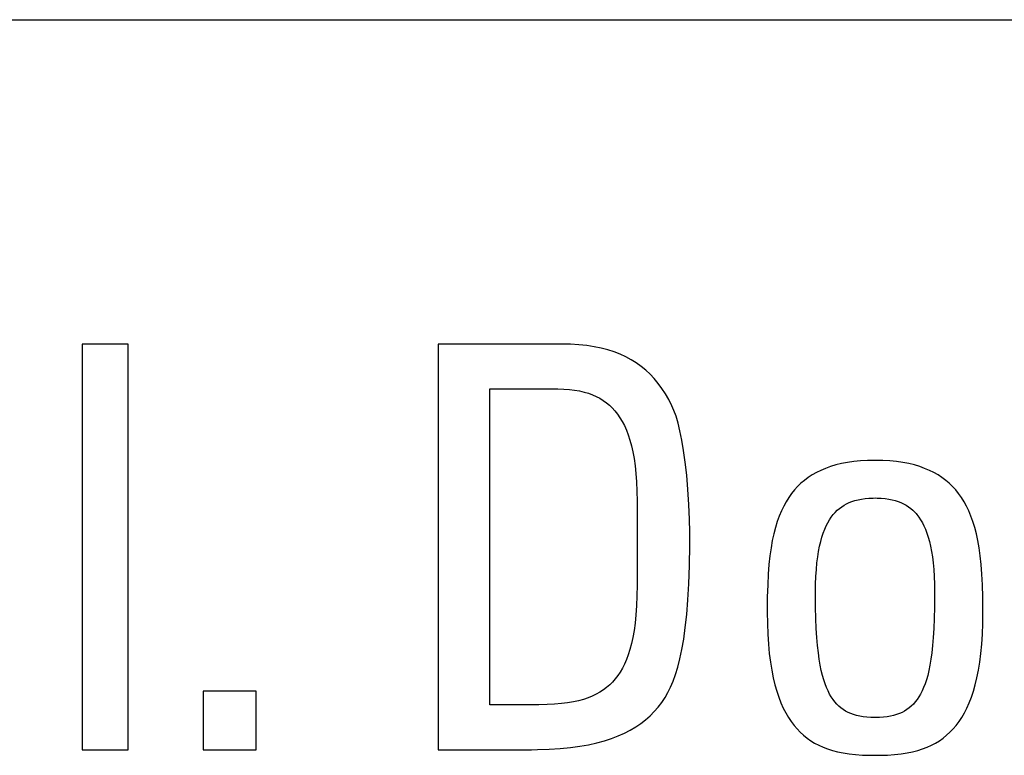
# Model space of a CAD drawing. Header units: millimetres. Extents: x -728 to -141, y -62 to 525.
# Tile 54 of 186: x -448.32 to -444.3, y 201.71 to 204.71. Entities that reach past the tile are written whole.
import ezdxf

# ---------------------------------------------------------------- set-up
doc = ezdxf.new("R2010")
doc.units = ezdxf.units.MM
doc.header["$LTSCALE"] = 23.1
doc.layers.add('R912005502_AM_0', color=7, linetype='CONTINUOUS')

msp = doc.modelspace()

# ---------------------------------------------------------------- linework, layer by layer
at = {"layer": 'R912005502_AM_0', "color": 7}
for p, q in [((-482.6971, 204.7084), (-430.6536, 204.7084)), ((-447.8805, 203.3844), (-448.0685, 203.3844)), ((-448.0685, 203.3844), (-448.0685, 201.7288)), ((-447.8805, 201.7288), (-447.8805, 203.3844)), ((-446.1064, 203.3844), (-446.6155, 203.3844)), ((-446.6155, 203.3844), (-446.6155, 201.7288)), ((-446.0749, 203.3838), (-446.1064, 203.3844)), ((-446.0411, 203.3818), (-446.0749, 203.3838)), ((-446.0091, 203.3784), (-446.0411, 203.3818)), ((-445.9789, 203.3737), (-446.0091, 203.3784)), ((-445.9503, 203.3677), (-445.9789, 203.3737)), ((-445.9232, 203.3605), (-445.9503, 203.3677)), ((-445.8976, 203.3522), (-445.9232, 203.3605)), ((-445.8732, 203.3427), (-445.8976, 203.3522)), ((-445.8501, 203.332), (-445.8732, 203.3427)), ((-445.8282, 203.3202), (-445.8501, 203.332)), ((-445.8073, 203.3072), (-445.8282, 203.3202)), ((-445.7874, 203.2931), (-445.8073, 203.3072)), ((-445.7686, 203.2777), (-445.7874, 203.2931)), ((-445.7506, 203.2611), (-445.7686, 203.2777)), ((-445.7336, 203.2432), (-445.7506, 203.2611)), ((-445.7174, 203.2239), (-445.7336, 203.2432)), ((-445.7022, 203.2033), (-445.7174, 203.2239)), ((-446.4045, 203.201), (-446.127, 203.201)), ((-446.4045, 201.9123), (-446.4045, 203.201)), ((-446.127, 203.201), (-446.1025, 203.2004)), ((-446.1025, 203.2004), (-446.0797, 203.1989)), ((-446.0797, 203.1989), (-446.0584, 203.1963)), ((-446.0584, 203.1963), (-446.0386, 203.1929)), ((-446.0386, 203.1929), (-446.0199, 203.1886)), ((-446.0199, 203.1886), (-446.0025, 203.1834)), ((-446.0025, 203.1834), (-445.986, 203.1774)), ((-445.986, 203.1774), (-445.9706, 203.1706)), ((-445.6878, 203.1812), (-445.7022, 203.2033)), ((-445.6742, 203.1575), (-445.6878, 203.1812)), ((-445.9706, 203.1706), (-445.956, 203.1629)), ((-445.956, 203.1629), (-445.9422, 203.1544)), ((-445.9422, 203.1544), (-445.9291, 203.1451)), ((-445.9291, 203.1451), (-445.9168, 203.1348)), ((-445.9168, 203.1348), (-445.905, 203.1236)), ((-445.6616, 203.1322), (-445.6742, 203.1575)), ((-445.905, 203.1236), (-445.894, 203.1114)), ((-445.894, 203.1114), (-445.8835, 203.0982)), ((-445.8835, 203.0982), (-445.8736, 203.0839)), ((-445.6532, 203.1127), (-445.6616, 203.1322)), ((-445.6448, 203.0895), (-445.6532, 203.1127)), ((-445.8736, 203.0839), (-445.8643, 203.0684)), ((-445.8643, 203.0684), (-445.8556, 203.0516)), ((-445.6366, 203.062), (-445.6448, 203.0895)), ((-445.6286, 203.0299), (-445.6366, 203.062)), ((-445.8556, 203.0516), (-445.8474, 203.0334)), ((-445.8474, 203.0334), (-445.8399, 203.0138)), ((-445.8399, 203.0138), (-445.8329, 202.9925)), ((-445.6209, 202.9928), (-445.6286, 203.0299)), ((-445.8329, 202.9925), (-445.8266, 202.9694)), ((-445.6136, 202.9504), (-445.6209, 202.9928)), ((-445.8266, 202.9694), (-445.8209, 202.9444)), ((-445.8209, 202.9444), (-445.8159, 202.9173)), ((-445.6069, 202.9025), (-445.6136, 202.9504)), ((-445.8159, 202.9173), (-445.8117, 202.8879)), ((-445.601, 202.8491), (-445.6069, 202.9025)), ((-444.9697, 202.8964), (-444.9926, 202.8908)), ((-444.9455, 202.901), (-444.9697, 202.8964)), ((-444.9197, 202.9048), (-444.9455, 202.901)), ((-444.8923, 202.9075), (-444.9197, 202.9048)), ((-444.8632, 202.9092), (-444.8923, 202.9075)), ((-444.8323, 202.9098), (-444.8632, 202.9092)), ((-444.8013, 202.9092), (-444.8323, 202.9098)), ((-444.7722, 202.9075), (-444.8013, 202.9092)), ((-444.7449, 202.9048), (-444.7722, 202.9075)), ((-444.7191, 202.901), (-444.7449, 202.9048)), ((-444.6948, 202.8964), (-444.7191, 202.901)), ((-444.6719, 202.8908), (-444.6948, 202.8964)), ((-445.8117, 202.8879), (-445.8083, 202.8561)), ((-445.8083, 202.8561), (-445.8058, 202.8216)), ((-445.0719, 202.8599), (-445.089, 202.8502)), ((-445.0537, 202.8689), (-445.0719, 202.8599)), ((-445.0345, 202.877), (-445.0537, 202.8689)), ((-445.0142, 202.8843), (-445.0345, 202.877)), ((-444.9926, 202.8908), (-445.0142, 202.8843)), ((-444.6503, 202.8843), (-444.6719, 202.8908)), ((-444.63, 202.877), (-444.6503, 202.8843)), ((-444.6108, 202.8689), (-444.63, 202.877)), ((-444.5927, 202.8599), (-444.6108, 202.8689)), ((-444.5755, 202.8502), (-444.5927, 202.8599)), ((-445.8058, 202.8216), (-445.8042, 202.7841)), ((-445.5959, 202.791), (-445.601, 202.8491)), ((-445.1347, 202.816), (-445.1483, 202.8029)), ((-445.1204, 202.8282), (-445.1347, 202.816)), ((-445.1051, 202.8396), (-445.1204, 202.8282)), ((-445.089, 202.8502), (-445.1051, 202.8396)), ((-444.5594, 202.8396), (-444.5755, 202.8502)), ((-444.5442, 202.8282), (-444.5594, 202.8396)), ((-444.5298, 202.816), (-444.5442, 202.8282)), ((-444.5162, 202.8029), (-444.5298, 202.816)), ((-445.8042, 202.7841), (-445.8037, 202.7435)), ((-445.592, 202.7295), (-445.5959, 202.791)), ((-445.1732, 202.774), (-445.1846, 202.758)), ((-445.1611, 202.7889), (-445.1732, 202.774)), ((-445.1483, 202.8029), (-445.1611, 202.7889)), ((-444.5034, 202.7889), (-444.5162, 202.8029)), ((-444.4913, 202.774), (-444.5034, 202.7889)), ((-444.4799, 202.758), (-444.4913, 202.774)), ((-445.8037, 202.7435), (-445.8037, 202.4007)), ((-445.1953, 202.741), (-445.2053, 202.7228)), ((-445.1846, 202.758), (-445.1953, 202.741)), ((-444.959, 202.7268), (-444.9488, 202.7325)), ((-444.9488, 202.7325), (-444.938, 202.7376)), ((-444.938, 202.7376), (-444.9267, 202.7421)), ((-444.9267, 202.7421), (-444.9146, 202.7459)), ((-444.9146, 202.7459), (-444.9018, 202.7492)), ((-444.9018, 202.7492), (-444.888, 202.7519)), ((-444.888, 202.7519), (-444.8733, 202.7539)), ((-444.8733, 202.7539), (-444.8575, 202.7553)), ((-444.8575, 202.7553), (-444.8403, 202.756)), ((-444.8403, 202.756), (-444.8323, 202.7561)), ((-444.8323, 202.7561), (-444.8243, 202.756)), ((-444.8243, 202.756), (-444.8071, 202.7553)), ((-444.8071, 202.7553), (-444.7913, 202.7539)), ((-444.7913, 202.7539), (-444.7766, 202.7519)), ((-444.7766, 202.7519), (-444.7629, 202.7492)), ((-444.7629, 202.7492), (-444.75, 202.7459)), ((-444.75, 202.7459), (-444.738, 202.7421)), ((-444.738, 202.7421), (-444.7266, 202.7376)), ((-444.7266, 202.7376), (-444.7158, 202.7325)), ((-444.7158, 202.7325), (-444.7056, 202.7268)), ((-444.4692, 202.741), (-444.4799, 202.758)), ((-444.4592, 202.7228), (-444.4692, 202.741)), ((-445.5893, 202.6684), (-445.592, 202.7295)), ((-445.2147, 202.7033), (-445.2234, 202.6824)), ((-445.2053, 202.7228), (-445.2147, 202.7033)), ((-445.0033, 202.6881), (-444.9993, 202.6928)), ((-444.9993, 202.6928), (-444.9952, 202.6973)), ((-444.9952, 202.6973), (-444.9868, 202.7058)), ((-444.9868, 202.7058), (-444.978, 202.7135)), ((-444.978, 202.7135), (-444.9687, 202.7205)), ((-444.9687, 202.7205), (-444.959, 202.7268)), ((-444.7056, 202.7268), (-444.6959, 202.7205)), ((-444.6959, 202.7205), (-444.6866, 202.7135)), ((-444.6866, 202.7135), (-444.6778, 202.7058)), ((-444.6778, 202.7058), (-444.6694, 202.6974)), ((-444.6694, 202.6974), (-444.6653, 202.6929)), ((-444.6653, 202.6929), (-444.6613, 202.6881)), ((-444.4498, 202.7033), (-444.4592, 202.7228)), ((-444.4411, 202.6824), (-444.4498, 202.7033)), ((-445.5882, 202.6174), (-445.5893, 202.6684)), ((-445.2315, 202.6601), (-445.2389, 202.6361)), ((-445.2234, 202.6824), (-445.2315, 202.6601)), ((-445.0318, 202.6423), (-445.0252, 202.6552)), ((-445.0252, 202.6552), (-445.0183, 202.6671)), ((-445.0183, 202.6671), (-445.011, 202.6781)), ((-445.011, 202.6781), (-445.0033, 202.6881)), ((-444.6613, 202.6881), (-444.6537, 202.6781)), ((-444.6537, 202.6781), (-444.6464, 202.6671)), ((-444.6464, 202.6671), (-444.6394, 202.6553)), ((-444.6394, 202.6553), (-444.6328, 202.6424)), ((-444.433, 202.6601), (-444.4411, 202.6824)), ((-444.4256, 202.6361), (-444.433, 202.6601)), ((-445.5882, 202.6094), (-445.5882, 202.6174)), ((-445.2456, 202.6103), (-445.2517, 202.5825)), ((-445.2389, 202.6361), (-445.2456, 202.6103)), ((-445.0493, 202.5966), (-445.0438, 202.6131)), ((-445.0438, 202.6131), (-445.038, 202.6283)), ((-445.038, 202.6283), (-445.0318, 202.6423)), ((-444.6328, 202.6424), (-444.6266, 202.6283)), ((-444.6266, 202.6283), (-444.6208, 202.6131)), ((-444.6208, 202.6131), (-444.6154, 202.5966)), ((-444.4189, 202.6103), (-444.4256, 202.6361)), ((-444.4128, 202.5825), (-444.4189, 202.6103)), ((-445.5883, 202.5633), (-445.5882, 202.6094)), ((-445.2517, 202.5825), (-445.257, 202.5524)), ((-445.0588, 202.5593), (-445.0543, 202.5787)), ((-445.0543, 202.5787), (-445.0493, 202.5966)), ((-444.6154, 202.5966), (-444.6104, 202.5787)), ((-444.6104, 202.5787), (-444.6058, 202.5594)), ((-444.4075, 202.5524), (-444.4128, 202.5825)), ((-445.5898, 202.4803), (-445.5883, 202.5633)), ((-445.257, 202.5524), (-445.2616, 202.5197)), ((-445.0665, 202.5156), (-445.0629, 202.5383)), ((-445.0629, 202.5383), (-445.0588, 202.5593)), ((-444.6058, 202.5594), (-444.6017, 202.5384)), ((-444.6017, 202.5384), (-444.5981, 202.5156)), ((-444.4029, 202.5197), (-444.4075, 202.5524)), ((-445.2616, 202.5197), (-445.2654, 202.484)), ((-445.072, 202.4644), (-445.0696, 202.491)), ((-445.0696, 202.491), (-445.0665, 202.5156)), ((-444.5981, 202.5156), (-444.5951, 202.491)), ((-444.5951, 202.491), (-444.5926, 202.4644)), ((-444.3991, 202.484), (-444.4029, 202.5197)), ((-445.5924, 202.4062), (-445.5898, 202.4803)), ((-445.2654, 202.484), (-445.2685, 202.4447)), ((-445.0738, 202.4356), (-445.072, 202.4644)), ((-444.5926, 202.4644), (-444.5908, 202.4356)), ((-444.3961, 202.4447), (-444.3991, 202.484)), ((-445.2685, 202.4447), (-445.2707, 202.401)), ((-445.075, 202.4045), (-445.0738, 202.4356)), ((-444.5908, 202.4356), (-444.5897, 202.4045)), ((-444.3938, 202.401), (-444.3961, 202.4447)), ((-445.8037, 202.4007), (-445.8044, 202.3562)), ((-445.5963, 202.34), (-445.5924, 202.4062)), ((-445.2707, 202.401), (-445.2721, 202.3514)), ((-445.0754, 202.3709), (-445.075, 202.4045)), ((-445.0754, 202.3637), (-445.0754, 202.3709)), ((-444.5897, 202.4045), (-444.5893, 202.3709)), ((-444.5893, 202.3709), (-444.5893, 202.3639)), ((-444.3925, 202.3514), (-444.3938, 202.401)), ((-445.8044, 202.3562), (-445.806, 202.3159)), ((-445.6011, 202.2808), (-445.5963, 202.34)), ((-445.2721, 202.3514), (-445.2726, 202.2933)), ((-445.0749, 202.3109), (-445.0754, 202.3637)), ((-444.5893, 202.3639), (-444.5897, 202.3111)), ((-444.392, 202.2933), (-444.3925, 202.3514)), ((-445.806, 202.3159), (-445.8086, 202.2792)), ((-445.2726, 202.2933), (-445.2726, 202.2906)), ((-445.2726, 202.2906), (-445.272, 202.2436)), ((-445.0738, 202.2645), (-445.0749, 202.3109)), ((-444.5897, 202.3111), (-444.5908, 202.2647)), ((-444.3925, 202.2436), (-444.392, 202.2906)), ((-444.392, 202.2906), (-444.392, 202.2933)), ((-445.8086, 202.2792), (-445.8119, 202.2458)), ((-445.6068, 202.2279), (-445.6011, 202.2808)), ((-445.0721, 202.2235), (-445.0738, 202.2645)), ((-444.5908, 202.2647), (-444.5925, 202.2236)), ((-445.8161, 202.2152), (-445.821, 202.1873)), ((-445.8119, 202.2458), (-445.8161, 202.2152)), ((-445.6134, 202.1805), (-445.6068, 202.2279)), ((-445.272, 202.2436), (-445.2703, 202.1998)), ((-445.0698, 202.1868), (-445.0721, 202.2235)), ((-444.5925, 202.2236), (-444.5948, 202.187)), ((-444.3942, 202.1999), (-444.3925, 202.2436)), ((-445.821, 202.1873), (-445.8265, 202.1617)), ((-445.6208, 202.1381), (-445.6134, 202.1805)), ((-445.2703, 202.1998), (-445.2676, 202.159)), ((-445.0671, 202.154), (-445.0698, 202.1868)), ((-444.5948, 202.187), (-444.5975, 202.1541)), ((-444.3969, 202.1591), (-444.3942, 202.1999)), ((-445.8327, 202.1382), (-445.8395, 202.1165)), ((-445.8265, 202.1617), (-445.8327, 202.1382)), ((-445.6288, 202.1), (-445.6208, 202.1381)), ((-445.2676, 202.159), (-445.264, 202.1211)), ((-445.0639, 202.1245), (-445.0671, 202.154)), ((-444.5975, 202.1541), (-444.6007, 202.1246)), ((-444.4005, 202.1211), (-444.3969, 202.1591)), ((-445.8468, 202.0966), (-445.8548, 202.0782)), ((-445.8395, 202.1165), (-445.8468, 202.0966)), ((-445.6375, 202.066), (-445.6288, 202.1)), ((-445.264, 202.1211), (-445.2594, 202.0857)), ((-445.0602, 202.0978), (-445.0639, 202.1245)), ((-445.0561, 202.0737), (-445.0602, 202.0978)), ((-444.6044, 202.0979), (-444.6085, 202.0738)), ((-444.6007, 202.1246), (-444.6044, 202.0979)), ((-444.4051, 202.0857), (-444.4005, 202.1211)), ((-445.8633, 202.0612), (-445.8725, 202.0455)), ((-445.8548, 202.0782), (-445.8633, 202.0612)), ((-445.6467, 202.0355), (-445.6375, 202.066)), ((-445.2594, 202.0857), (-445.2541, 202.0528)), ((-445.2541, 202.0528), (-445.2479, 202.0222)), ((-445.0517, 202.0518), (-445.0561, 202.0737)), ((-445.0469, 202.0319), (-445.0517, 202.0518)), ((-444.6129, 202.0519), (-444.6177, 202.0319)), ((-444.6085, 202.0738), (-444.6129, 202.0519)), ((-444.4166, 202.0222), (-444.4104, 202.0528)), ((-444.4104, 202.0528), (-444.4051, 202.0857)), ((-445.8926, 202.0175), (-445.9036, 202.005)), ((-445.8822, 202.031), (-445.8926, 202.0175)), ((-445.8725, 202.0455), (-445.8822, 202.031)), ((-445.6669, 201.9836), (-445.6565, 202.0081)), ((-445.6565, 202.0081), (-445.6467, 202.0355)), ((-445.2479, 202.0222), (-445.2411, 201.9937)), ((-445.0417, 202.0138), (-445.0469, 202.0319)), ((-445.0362, 201.9973), (-445.0417, 202.0138)), ((-444.6229, 202.0138), (-444.6284, 201.9973)), ((-444.6177, 202.0319), (-444.6229, 202.0138)), ((-444.4235, 201.9937), (-444.4166, 202.0222)), ((-447.3584, 201.9673), (-447.574, 201.9673)), ((-447.574, 201.9673), (-447.574, 201.7288)), ((-447.3584, 201.7288), (-447.3584, 201.9673)), ((-445.941, 201.9727), (-445.9552, 201.9636)), ((-445.9278, 201.9826), (-445.941, 201.9727)), ((-445.9153, 201.9934), (-445.9278, 201.9826)), ((-445.9094, 201.9991), (-445.9153, 201.9934)), ((-445.9036, 202.005), (-445.9094, 201.9991)), ((-445.6777, 201.9617), (-445.6669, 201.9836)), ((-445.2411, 201.9937), (-445.2335, 201.9672)), ((-445.2335, 201.9672), (-445.2253, 201.9427)), ((-445.0304, 201.9822), (-445.0362, 201.9973)), ((-445.0242, 201.9684), (-445.0304, 201.9822)), ((-445.0178, 201.9558), (-445.0242, 201.9684)), ((-444.6404, 201.9684), (-444.6468, 201.9558)), ((-444.6342, 201.9822), (-444.6404, 201.9684)), ((-444.6284, 201.9973), (-444.6342, 201.9822)), ((-444.4393, 201.9427), (-444.431, 201.9673)), ((-444.431, 201.9673), (-444.4235, 201.9937)), ((-446.0422, 201.9288), (-446.0638, 201.924)), ((-446.0221, 201.9343), (-446.0422, 201.9288)), ((-446.0036, 201.9406), (-446.0221, 201.9343)), ((-445.9863, 201.9475), (-446.0036, 201.9406)), ((-445.9702, 201.9552), (-445.9863, 201.9475)), ((-445.9552, 201.9636), (-445.9702, 201.9552)), ((-445.7029, 201.9215), (-445.6891, 201.9421)), ((-445.6891, 201.9421), (-445.6777, 201.9617)), ((-445.2253, 201.9427), (-445.2164, 201.9198)), ((-445.011, 201.9442), (-445.0178, 201.9558)), ((-445.0038, 201.9336), (-445.011, 201.9442)), ((-444.9963, 201.9239), (-445.0038, 201.9336)), ((-444.6608, 201.9336), (-444.6682, 201.9239)), ((-444.6536, 201.9442), (-444.6608, 201.9336)), ((-444.6468, 201.9558), (-444.6536, 201.9442)), ((-444.4481, 201.9198), (-444.4393, 201.9427)), ((-446.205, 201.9123), (-446.4045, 201.9123)), ((-446.1713, 201.9128), (-446.205, 201.9123)), ((-446.1407, 201.9143), (-446.1713, 201.9128)), ((-446.1128, 201.9167), (-446.1407, 201.9143)), ((-446.0872, 201.9199), (-446.1128, 201.9167)), ((-446.0638, 201.924), (-446.0872, 201.9199)), ((-445.7336, 201.884), (-445.7177, 201.9022)), ((-445.7177, 201.9022), (-445.7029, 201.9215)), ((-445.2164, 201.9198), (-445.2069, 201.8986)), ((-445.2069, 201.8986), (-445.1969, 201.8789)), ((-444.9885, 201.9151), (-444.9963, 201.9239)), ((-444.9802, 201.9069), (-444.9885, 201.9151)), ((-444.9715, 201.8995), (-444.9802, 201.9069)), ((-444.9624, 201.8928), (-444.9715, 201.8995)), ((-444.9527, 201.8867), (-444.9624, 201.8928)), ((-444.9425, 201.8812), (-444.9527, 201.8867)), ((-444.7119, 201.8867), (-444.7221, 201.8812)), ((-444.7022, 201.8928), (-444.7119, 201.8867)), ((-444.6931, 201.8995), (-444.7022, 201.8928)), ((-444.6844, 201.9069), (-444.6931, 201.8995)), ((-444.6761, 201.9151), (-444.6844, 201.9069)), ((-444.6682, 201.9239), (-444.6761, 201.9151)), ((-444.4677, 201.8789), (-444.4576, 201.8986)), ((-444.4576, 201.8986), (-444.4481, 201.9198)), ((-445.7884, 201.8357), (-445.7689, 201.8508)), ((-445.7689, 201.8508), (-445.7507, 201.8669)), ((-445.7507, 201.8669), (-445.7336, 201.884)), ((-445.1969, 201.8789), (-445.1862, 201.8606)), ((-445.1862, 201.8606), (-445.175, 201.8436)), ((-444.9317, 201.8763), (-444.9425, 201.8812)), ((-444.9202, 201.8721), (-444.9317, 201.8763)), ((-444.908, 201.8684), (-444.9202, 201.8721)), ((-444.895, 201.8653), (-444.908, 201.8684)), ((-444.881, 201.8629), (-444.895, 201.8653)), ((-444.8659, 201.8611), (-444.881, 201.8629)), ((-444.8498, 201.8599), (-444.8659, 201.8611)), ((-444.8323, 201.8596), (-444.8498, 201.8599)), ((-444.8148, 201.8599), (-444.8323, 201.8596)), ((-444.7986, 201.8611), (-444.8148, 201.8599)), ((-444.7836, 201.8629), (-444.7986, 201.8611)), ((-444.7696, 201.8653), (-444.7836, 201.8629)), ((-444.7566, 201.8684), (-444.7696, 201.8653)), ((-444.7443, 201.8721), (-444.7566, 201.8684)), ((-444.7329, 201.8763), (-444.7443, 201.8721)), ((-444.7221, 201.8812), (-444.7329, 201.8763)), ((-444.4895, 201.8436), (-444.4783, 201.8606)), ((-444.4783, 201.8606), (-444.4677, 201.8789)), ((-445.8551, 201.7962), (-445.8314, 201.8084)), ((-445.8314, 201.8084), (-445.8092, 201.8216)), ((-445.8092, 201.8216), (-445.7884, 201.8357)), ((-445.175, 201.8436), (-445.1632, 201.8278)), ((-445.1632, 201.8278), (-445.1508, 201.8133)), ((-445.1508, 201.8133), (-445.1378, 201.7998)), ((-444.5267, 201.7998), (-444.5137, 201.8133)), ((-444.5137, 201.8133), (-444.5014, 201.8279)), ((-444.5014, 201.8279), (-444.4895, 201.8436)), ((-445.9367, 201.7649), (-445.9076, 201.7744)), ((-445.9076, 201.7744), (-445.8805, 201.7848)), ((-445.8805, 201.7848), (-445.8551, 201.7962)), ((-445.1378, 201.7998), (-445.1242, 201.7874)), ((-445.1242, 201.7874), (-445.1099, 201.776)), ((-445.1099, 201.776), (-445.0949, 201.7655)), ((-444.5697, 201.7655), (-444.5547, 201.776)), ((-444.5547, 201.776), (-444.5404, 201.7874)), ((-444.5404, 201.7874), (-444.5267, 201.7998)), ((-448.0685, 201.7288), (-447.8805, 201.7288)), ((-447.574, 201.7288), (-447.3584, 201.7288)), ((-446.6155, 201.7288), (-446.2349, 201.7288)), ((-446.2349, 201.7288), (-446.2102, 201.7289)), ((-446.2102, 201.7289), (-446.1621, 201.7304)), ((-446.1621, 201.7304), (-446.1174, 201.7332)), ((-446.1174, 201.7332), (-446.0759, 201.7373)), ((-446.0759, 201.7373), (-446.0373, 201.7426)), ((-446.0373, 201.7426), (-446.0014, 201.749)), ((-446.0014, 201.749), (-445.9679, 201.7564)), ((-445.9679, 201.7564), (-445.9367, 201.7649)), ((-445.0949, 201.7655), (-445.0791, 201.7559)), ((-445.0791, 201.7559), (-445.0624, 201.7471)), ((-445.0624, 201.7471), (-445.0448, 201.7392)), ((-445.0448, 201.7392), (-445.0262, 201.7321)), ((-445.0262, 201.7321), (-445.0064, 201.7258)), ((-445.0064, 201.7258), (-444.9853, 201.7204)), ((-444.6792, 201.7204), (-444.6581, 201.7259)), ((-444.6581, 201.7259), (-444.6383, 201.7321)), ((-444.6383, 201.7321), (-444.6197, 201.7392)), ((-444.6197, 201.7392), (-444.6021, 201.7471)), ((-444.6021, 201.7471), (-444.5855, 201.7559)), ((-444.5855, 201.7559), (-444.5697, 201.7655)), ((-444.9853, 201.7204), (-444.9627, 201.7158)), ((-444.9627, 201.7158), (-444.9384, 201.712)), ((-444.9384, 201.712), (-444.9121, 201.7091)), ((-444.9121, 201.7091), (-444.8833, 201.7071)), ((-444.8833, 201.7071), (-444.8515, 201.706)), ((-444.8515, 201.706), (-444.8323, 201.7059)), ((-444.8323, 201.7059), (-444.813, 201.706)), ((-444.813, 201.706), (-444.7812, 201.7071)), ((-444.7812, 201.7071), (-444.7524, 201.7091)), ((-444.7524, 201.7091), (-444.7261, 201.712)), ((-444.7261, 201.712), (-444.7018, 201.7158)), ((-444.7018, 201.7158), (-444.6792, 201.7204))]:
    msp.add_line(p, q, dxfattribs=at)

doc.saveas('drawing.dxf')
